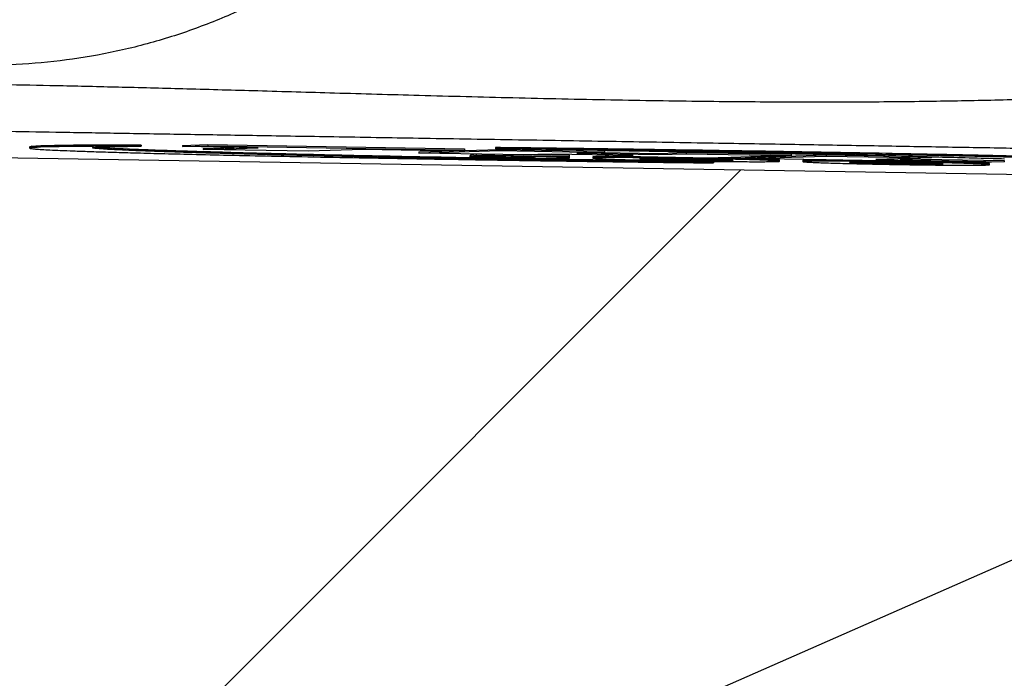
# Model space of a CAD drawing. Extents: x 0 to 594, y 0 to 420.
# Tile 8 of 67: x 65 to 79, y 279 to 288. Entities that reach past the tile are written whole.
import ezdxf

# ---------------------------------------------------------------- set-up
doc = ezdxf.new("R2010")
doc.units = 0
doc.header["$LTSCALE"] = 32.67
doc.linetypes.add('PHANTOM', pattern=[0.8, 0.45, -0.05, 0.1, -0.05, 0.1, -0.05])
doc.layers.get('0').update_dxf_attribs({"linetype": 'CONTINUOUS'})
for name, color, linetype in [('CRV', 7, 'CONTINUOUS'), ('DRIV_DIM', 7, 'CONTINUOUS'), ('PARAM_DIM', 7, 'CONTINUOUS')]:
    doc.layers.add(name, color=color, linetype=linetype)
doc.styles.get("Standard").update_dxf_attribs({"font": 'txt', "width": 0.8})
doc.dimstyles.new('DIMSTYLE_5', dxfattribs={"dimtxt": 3.8, "dimasz": 1.8, "dimexe": 0.18, "dimexo": 0.0625, "dimgap": 0.09, "dimtad": 1, "dimdec": 3, "dimlfac": 6, "dimtxsty": 'STANDARD', "dimblk": 'OPEN', "dimblk1": 'OPEN', "dimblk2": 'OPEN', "dimcen": 0.09, "dimazin": 3, "dimtp": 0.001, "dimtm": 0.001, "dimtfac": 1, "dimtdec": 3, "dimtofl": 0, "dimtmove": 0, "dimatfit": 3, "dimtolj": 1})
doc.dimstyles.new('DIMSTYLE_8', dxfattribs={"dimtxt": 3.8, "dimasz": 1.8, "dimexe": 0.18, "dimexo": 0.0625, "dimgap": 0.09, "dimtad": 1, "dimlfac": 6, "dimtxsty": 'STANDARD', "dimblk": 'OPEN', "dimblk1": 'OPEN', "dimblk2": 'OPEN', "dimcen": 0.09, "dimazin": 3, "dimtp": 0.01, "dimtm": 0.01, "dimtfac": 1, "dimtofl": 0, "dimtmove": 0, "dimatfit": 3, "dimtolj": 1})

# ---------------------------------------------------------------- blocks, each defined once
blk = doc.blocks.new('_OPEN')
at = {"color": 0, "linetype": 'BYBLOCK'}
for p, q in [((0, 0), (-1, 0.342)), ((-1, -0.342), (0, 0)), ((-1, 0), (0, 0))]:
    blk.add_line(p, q, dxfattribs=at)
blk = doc.blocks.new('*D32')
at = {"layer": 'DRIV_DIM', "color": 2, "linetype": 'CONTINUOUS'}
for p, q in [((114.653, 296.493), (78.025, 242.085)), ((98.081, 271.877), (114.653, 296.493)), ((98.081, 271.877), (98.081, 271.877))]:
    blk.add_line(p, q, dxfattribs=at)
at = {"layer": 'DRIV_DIM', "color": 2, "linetype": 'CONTINUOUS', "xscale": 1.8, "yscale": 1.8, "zscale": 1.8, "rotation": 56.051714}
blk.add_blockref('_OPEN', (98.081, 271.877), dxfattribs=at)
blk = doc.blocks.new('*D38')
at = {"layer": 'PARAM_DIM', "color": 2, "linetype": 'CONTINUOUS'}
blk.add_line((38.367, 262.954), (114.653, 296.493), dxfattribs=at)
at = {"layer": 'PARAM_DIM', "color": 2, "linetype": 'CONTINUOUS', "xscale": 1.8, "yscale": 1.8, "zscale": 1.8, "rotation": 203.732701}
blk.add_blockref('_OPEN', (38.367, 262.954), dxfattribs=at)

msp = doc.modelspace()

# ---------------------------------------------------------------- linework, layer by layer
at = {"color": 7, "linetype": 'CONTINUOUS'}
for p, q in [((31.16112, 286.99681), (81.14723, 286.16359)), ((64.68679, 286.59481), (64.68679, 286.57814)), ((66.28018, 286.62189), (66.28018, 286.60522)), ((66.87211, 286.61686), (67.23608, 286.62825)), ((66.87211, 286.61686), (66.87211, 286.60019)), ((66.87211, 286.60019), (67.23608, 286.61158)), ((67.95544, 286.58213), (66.87211, 286.60019)), ((67.16684, 286.57412), (67.60786, 286.58792)), ((67.23608, 286.62825), (67.23608, 286.61158)), ((67.23608, 286.62825), (70.90275, 286.56713)), ((67.23608, 286.61158), (70.90275, 286.55046)), ((71.34403, 286.58577), (71.34403, 286.5691)), ((67.16684, 286.55745), (67.95544, 286.58213)), ((67.16684, 286.57412), (67.16684, 286.55745)), ((68.66684, 286.53245), (67.16684, 286.55745)), ((69.45544, 286.55712), (68.66684, 286.53245)), ((70.53878, 286.53907), (69.45544, 286.55712)), ((70.25018, 286.52272), (71.40275, 286.55879)), ((70.25018, 286.50605), (71.40275, 286.54212)), ((70.25018, 286.52272), (70.25018, 286.50605)), ((71.75018, 286.48105), (70.25018, 286.50605)), ((70.90275, 286.55046), (70.53878, 286.53907)), ((70.90275, 286.56713), (70.90275, 286.55046)), ((70.98243, 286.44705), (70.98243, 286.47245)), ((70.98608, 286.48136), (71.04083, 286.49287)), ((70.98608, 286.46469), (71.06941, 286.48221)), ((70.98608, 286.48136), (70.98608, 286.46469)), ((71.40275, 286.45774), (70.98608, 286.46469)), ((71.06941, 286.4924), (71.06941, 286.48221)), ((71.06941, 286.48221), (72.40275, 286.45999)), ((71.40275, 286.55879), (71.40275, 286.54212)), ((71.40275, 286.55879), (72.90275, 286.53379)), ((71.40275, 286.54212), (72.90275, 286.51712)), ((71.57775, 286.46501), (71.56417, 286.46216)), ((72.40275, 286.45126), (71.57775, 286.46501)), ((72.14448, 286.49339), (71.75018, 286.48105)), ((71.88544, 286.48528), (72.40275, 286.47666)), ((73.31114, 286.47394), (72.14448, 286.49339)), ((72.40275, 286.43526), (72.40275, 286.47666)), ((72.90275, 286.51712), (72.50845, 286.50478)), ((72.50845, 286.50478), (73.67511, 286.48533)), ((72.73608, 286.45219), (72.73608, 286.43552)), ((72.85603, 286.51566), (73.67511, 286.502)), ((72.90275, 286.53379), (72.90275, 286.51712)), ((72.91684, 286.47827), (72.96356, 286.47974)), ((72.91684, 286.47827), (72.91684, 286.4616)), ((72.91684, 286.4616), (73.31114, 286.47394)), ((74.41684, 286.4366), (72.91684, 286.4616)), ((73.67511, 286.502), (74.06941, 286.51434)), ((73.67511, 286.502), (73.67511, 286.48533)), ((73.67511, 286.48533), (74.06941, 286.49767)), ((74.06941, 286.51434), (74.06941, 286.49767)), ((74.06941, 286.51434), (75.56941, 286.48934)), ((74.06941, 286.49767), (75.56941, 286.47267)), ((75.56941, 286.47267), (74.41684, 286.4366)), ((74.91684, 286.44494), (76.06941, 286.48101)), ((74.91684, 286.42826), (76.06941, 286.46433)), ((74.91684, 286.44494), (74.91684, 286.42826)), ((75.56941, 286.48934), (75.56941, 286.47267)), ((76.06941, 286.48101), (76.06941, 286.46433)), ((76.06941, 286.48101), (77.42954, 286.45833)), ((76.06941, 286.46433), (77.56941, 286.43933)), ((77.56941, 286.456), (77.56941, 286.43933)), ((74.46146, 286.38289), (74.46146, 286.36622)), ((78.25018, 286.3727), (74.91684, 286.42826)), ((75.40275, 286.39107), (75.40275, 286.40774)), ((75.73608, 286.40218), (75.73608, 286.38551)), ((77.56941, 286.43933), (76.78081, 286.41465)), ((76.78081, 286.41465), (78.61415, 286.38409)), ((77.1284, 286.42553), (78.61415, 286.40076)), ((78.61415, 286.38409), (78.25018, 286.3727)), ((78.40275, 286.34106), (78.40275, 286.35773)), ((78.61415, 286.40076), (78.61415, 286.38409))]:
    msp.add_line(p, q, dxfattribs=at)
at = {"color": 9, "linetype": 'CONTINUOUS'}
msp.add_line((65.59732, 286.58581), (65.59732, 286.57827), dxfattribs=at)
for points, knots in [([(64.40511, 305.21804), (64.64493, 305.20902), (65.12513, 305.17109), (65.83906, 305.05477), (66.54229, 304.87938), (67.22857, 304.6463), (67.89277, 304.35736), (68.53062, 304.01453), (69.13804, 303.61998), (69.7108, 303.17642), (70.24482, 302.68697), (70.73645, 302.15504), (71.18235, 301.58422), (71.57948, 300.97843), (71.92508, 300.34183), (72.21678, 299.6788), (72.45258, 298.99391), (72.63086, 298.29184), (72.7504, 297.57741), (72.81038, 296.85555), (72.81038, 296.13119), (72.7504, 295.40933), (72.63086, 294.6949), (72.45258, 293.99283), (72.21678, 293.30794), (71.92508, 292.64491), (71.57948, 292.00831), (71.18236, 291.40252), (70.73646, 290.8317), (70.24483, 290.29976), (69.7108, 289.81032), (69.13805, 289.36675), (68.53063, 288.97221), (67.89278, 288.62938), (67.22858, 288.34044), (66.54231, 288.10735), (65.83907, 287.93196), (65.12514, 287.81564), (64.64494, 287.77771), (64.40511, 287.76869)], [0, 0, 0, 0, 0.02690045, 0.05391976, 0.08098908, 0.10804437, 0.13506519, 0.16208404, 0.18911934, 0.21615833, 0.24319105, 0.27022129, 0.29725364, 0.32428721, 0.35132014, 0.37835263, 0.40538516, 0.432418, 0.45945071, 0.48648347, 0.51351608, 0.54054884, 0.56758156, 0.59461439, 0.62164693, 0.64867941, 0.67571235, 0.70274592, 0.72977827, 0.75680851, 0.78384121, 0.81088019, 0.83791553, 0.86493444, 0.89195521, 0.91901034, 0.94607964, 0.97309914, 1, 1, 1, 1]), ([(64.40511, 287.48557), (64.65934, 287.48083), (65.19389, 287.46992), (66.03715, 287.45021), (66.96347, 287.42612), (67.97554, 287.39795), (69.08184, 287.36619), (70.29735, 287.33182), (71.61382, 287.29739), (72.96821, 287.26776), (74.26944, 287.24749), (75.46313, 287.23794), (76.55259, 287.23825), (77.56714, 287.24754), (78.52579, 287.26538), (79.43888, 287.29144), (80.31454, 287.32554), (80.88645, 287.354), (81.16733, 287.36958)], [0, 0, 0, 0, 0.04549512, 0.09565967, 0.15091496, 0.2112851, 0.27680705, 0.34893466, 0.42884762, 0.5124269, 0.59131593, 0.66168694, 0.72600457, 0.78623645, 0.8432134, 0.89755112, 0.94966803, 1, 1, 1, 1]), ([(64.39381, 286.81838), (64.64804, 286.81415), (65.18261, 286.80528), (66.02596, 286.79132), (66.9524, 286.77603), (67.96466, 286.75935), (69.07131, 286.74114), (70.28707, 286.72112), (71.60352, 286.69939), (72.95797, 286.67694), (74.25923, 286.65522), (75.453, 286.63514), (76.54209, 286.61666), (77.55614, 286.5993), (78.51419, 286.58274), (79.42654, 286.56682), (80.30134, 286.55138), (80.87279, 286.5412), (81.15344, 286.53616)], [0, 0, 0, 0, 0.0455059, 0.09568839, 0.15096028, 0.21134081, 0.27688316, 0.34905077, 0.42896194, 0.51252937, 0.5914975, 0.66188999, 0.72621532, 0.78644719, 0.84340768, 0.89770819, 0.94976198, 1, 1, 1, 1])]:
    msp.add_open_spline(points, degree=3, knots=knots, dxfattribs=at)
at = {"color": 7, "linetype": 'CONTINUOUS'}
for points, knots in [([(66.28018, 286.62189), (66.17948, 286.62188), (65.98913, 286.62169), (65.71931, 286.62081), (65.48046, 286.61944), (65.27108, 286.61737), (65.09165, 286.61522), (64.943, 286.61118), (64.82988, 286.61017), (64.74892, 286.60094), (64.70923, 286.60548), (64.68915, 286.59532), (64.68787, 286.59383)], [0, 0, 0, 0, 0.18955446, 0.3582947, 0.50786041, 0.63915882, 0.75232605, 0.84590705, 0.91819887, 0.9674217, 0.99403564, 1, 1, 1, 1]), ([(65.58683, 286.60334), (65.52978, 286.603), (65.41219, 286.60218), (65.24031, 286.60026), (65.07851, 286.59845), (64.93988, 286.59392), (64.82739, 286.59482), (64.75074, 286.58126), (64.70648, 286.59156), (64.6941, 286.5815)], [0, 0, 0, 0, 0.19160808, 0.39490058, 0.57740278, 0.73463699, 0.86185478, 0.95192077, 1, 1, 1, 1]), ([(65.58762, 286.58332), (65.58753, 286.58342), (65.58465, 286.58741), (65.59852, 286.58794), (65.60961, 286.58851)], [0, 0, 0, 0, 0.0265314, 1, 1, 1, 1]), ([(65.60961, 286.58851), (65.63674, 286.58991), (65.67029, 286.59446), (65.77242, 286.59728), (65.89947, 286.60089), (66.07592, 286.60343), (66.20662, 286.60469), (66.28018, 286.60522)], [0, 0, 0, 0, 0.082947, 0.2191777, 0.41311284, 0.67106547, 1, 1, 1, 1]), ([(66.28018, 286.60522), (66.2021, 286.60521), (66.04974, 286.60508), (65.8272, 286.60454), (65.68274, 286.60388), (65.61255, 286.60349)], [0, 0, 0, 0, 0.35085954, 0.68461527, 1, 1, 1, 1]), ([(67.16591, 286.52564), (67.10495, 286.52743), (66.93396, 286.53254), (66.67243, 286.54084), (66.39797, 286.55038), (66.17349, 286.55905), (65.99113, 286.56696), (65.84534, 286.57434), (65.73306, 286.58097), (65.6656, 286.58653), (65.63534, 286.58944), (65.63157, 286.58983)], [0, 0, 0, 0, 0.11913074, 0.33415955, 0.51111726, 0.65557224, 0.77297199, 0.86765789, 0.94073014, 0.99260106, 1, 1, 1, 1]), ([(72.90318, 286.56629), (72.77059, 286.56807), (72.44403, 286.57239), (71.92432, 286.57894), (71.53719, 286.58354), (71.34403, 286.58577)], [0, 0, 0, 0, 0.2551327, 0.62833717, 1, 1, 1, 1]), ([(64.68955, 286.57662), (64.68945, 286.57644), (64.68579, 286.5694), (64.73823, 286.57258), (64.7547, 286.56663), (64.77287, 286.56514)], [0, 0, 0, 0, 0.00905516, 0.35785792, 1, 1, 1, 1]), ([(64.77287, 286.56514), (64.80166, 286.56279), (64.86949, 286.55827), (64.98718, 286.55195), (65.13795, 286.54512), (65.32474, 286.53774), (65.552, 286.52975), (65.82483, 286.52107), (66.14845, 286.51168), (66.52791, 286.50154), (66.97101, 286.49057), (67.4881, 286.47867), (68.08902, 286.4658), (68.76588, 286.45231), (69.48631, 286.43891), (70.20303, 286.42642), (70.88429, 286.41525), (71.52382, 286.40531), (72.13374, 286.39632), (72.72611, 286.38801), (73.30903, 286.38026), (73.8866, 286.37298), (74.27015, 286.36842), (74.46146, 286.36622)], [0, 0, 0, 0, 0.00894246, 0.02104123, 0.03648654, 0.05566022, 0.07890937, 0.10688323, 0.14015985, 0.17913385, 0.22439096, 0.27737096, 0.33924722, 0.41045783, 0.4869434, 0.56230363, 0.63236391, 0.69786356, 0.76030392, 0.82119183, 0.88125864, 0.9407727, 1, 1, 1, 1]), ([(70.98195, 286.42187), (70.77018, 286.42582), (70.32958, 286.43426), (69.66111, 286.44786), (68.99543, 286.46233), (68.37835, 286.47672), (67.83635, 286.49033), (67.37499, 286.50281), (66.98594, 286.5142), (66.65969, 286.52459), (66.38786, 286.53408), (66.16406, 286.54276), (65.98244, 286.55069), (65.83835, 286.55806), (65.72854, 286.56462), (65.65201, 286.571), (65.61173, 286.57516), (65.59732, 286.57827)], [0, 0, 0, 0, 0.1179417, 0.24539146, 0.37231054, 0.48870927, 0.58910304, 0.67421238, 0.74570796, 0.80583843, 0.8559752, 0.8971672, 0.93055573, 0.95720167, 0.97751581, 0.99178947, 1, 1, 1, 1]), ([(70.98227, 286.43853), (70.79877, 286.44195), (70.38877, 286.44979), (69.74921, 286.46269), (69.0788, 286.47713), (68.44781, 286.49172), (67.8872, 286.50567), (67.46898, 286.51691), (67.23785, 286.52353), (67.16591, 286.52564)], [0, 0, 0, 0, 0.14422911, 0.32227003, 0.50272584, 0.67121153, 0.81828553, 0.94343711, 1, 1, 1, 1]), ([(70.98243, 286.44705), (71.03268, 286.44591), (71.13688, 286.44368), (71.29618, 286.44062), (71.45964, 286.43785), (71.62088, 286.43545), (71.7738, 286.43352), (71.91312, 286.4321), (72.03553, 286.43117), (72.1392, 286.43075), (72.22537, 286.43064), (72.29103, 286.43118), (72.34613, 286.43136), (72.37032, 286.43324), (72.40012, 286.43284), (72.39966, 286.43414)], [0, 0, 0, 0, 0.10642251, 0.22069219, 0.33736734, 0.45256644, 0.56214573, 0.66117516, 0.74763509, 0.82116127, 0.88123541, 0.92854743, 0.96424666, 0.9880477, 1, 1, 1, 1]), ([(71.88847, 286.44245), (71.87757, 286.44196), (71.86447, 286.4421), (71.82935, 286.44168), (71.79019, 286.44178), (71.74228, 286.44196), (71.68815, 286.44237), (71.62783, 286.44296), (71.56279, 286.44372), (71.4944, 286.44466), (71.42392, 286.44574), (71.35252, 286.44695), (71.28168, 286.44828), (71.2131, 286.44968), (71.14824, 286.45114), (71.08803, 286.45262), (71.03441, 286.4541), (71.00091, 286.45515), (70.98579, 286.45566)], [0, 0, 0, 0, 0.02536123, 0.06169372, 0.10659615, 0.15927543, 0.21961474, 0.28689276, 0.35957915, 0.43577518, 0.514158, 0.59383517, 0.67304402, 0.74960719, 0.82174579, 0.88862152, 0.94974122, 1, 1, 1, 1]), ([(71.40275, 286.45774), (71.42727, 286.45734), (71.47502, 286.4565), (71.54457, 286.45516), (71.60985, 286.45379), (71.67039, 286.4524), (71.72569, 286.45101), (71.77489, 286.44964), (71.81735, 286.44829), (71.85079, 286.44711), (71.87167, 286.44611), (71.87933, 286.44574)], [0, 0, 0, 0, 0.1543049, 0.30052196, 0.43777324, 0.56515366, 0.68160983, 0.78571114, 0.87535486, 0.94753963, 1, 1, 1, 1]), ([(72.90296, 286.54962), (72.76697, 286.55145), (72.43871, 286.55578), (71.93868, 286.56208), (71.57463, 286.56642), (71.40286, 286.56842)], [0, 0, 0, 0, 0.27196795, 0.65648156, 1, 1, 1, 1]), ([(71.9026, 286.45493), (71.90209, 286.45495), (71.86629, 286.45581), (71.79308, 286.45751), (71.68078, 286.4599), (71.60377, 286.46141), (71.56417, 286.46216)], [0, 0, 0, 0, 0.00457267, 0.3173641, 0.64898039, 1, 1, 1, 1]), ([(71.87933, 286.44574), (71.88422, 286.44551), (71.89064, 286.4452), (71.90218, 286.44408), (71.90252, 286.44373), (71.9025, 286.44368)], [0, 0, 0, 0, 0.65686989, 0.95048262, 1, 1, 1, 1]), ([(72.38946, 286.43761), (72.37784, 286.44023), (72.35788, 286.43879), (72.31096, 286.4429), (72.25142, 286.44456), (72.17638, 286.44745), (72.09127, 286.44997), (71.99887, 286.45255), (71.93523, 286.45414), (71.9026, 286.45493)], [0, 0, 0, 0, 0.05743506, 0.14815953, 0.27388701, 0.43102059, 0.60800601, 0.79899193, 1, 1, 1, 1]), ([(73.40274, 286.44079), (73.38315, 286.44095), (73.31511, 286.4415), (73.205, 286.44216), (73.07921, 286.44258), (72.97406, 286.44231), (72.88847, 286.44215), (72.82529, 286.44022), (72.77567, 286.44119), (72.75736, 286.43652), (72.74504, 286.43756)], [0, 0, 0, 0, 0.0893715, 0.3103252, 0.502281, 0.66266573, 0.79104588, 0.88949006, 0.95871388, 1, 1, 1, 1]), ([(72.91686, 286.45878), (72.91012, 286.45871), (72.88036, 286.45833), (72.83493, 286.45699), (72.78068, 286.4583), (72.7604, 286.453), (72.74649, 286.45438)], [0, 0, 0, 0, 0.11901281, 0.52693476, 0.82035413, 1, 1, 1, 1]), ([(72.90294, 286.5464), (72.94787, 286.54569), (73.18391, 286.54196), (73.44148, 286.53775), (73.65413, 286.53417), (73.67566, 286.53381)], [0, 0, 0, 0, 0.17441094, 0.91641631, 1, 1, 1, 1]), ([(74.06969, 286.5331), (73.93548, 286.5351), (73.60461, 286.53994), (73.2157, 286.54539), (72.961, 286.54884), (72.90296, 286.54962)], [0, 0, 0, 0, 0.34508917, 0.85076385, 1, 1, 1, 1]), ([(77.57008, 286.48902), (77.41506, 286.49218), (77.01297, 286.50015), (76.36593, 286.51224), (75.64528, 286.52484), (74.95767, 286.53616), (74.31096, 286.54623), (73.6942, 286.55535), (73.22827, 286.56189), (72.96639, 286.56544), (72.90318, 286.56629)], [0, 0, 0, 0, 0.0996534, 0.25848799, 0.4159513, 0.56291117, 0.70050231, 0.83166147, 0.9593723, 1, 1, 1, 1]), ([(73.06716, 286.45912), (73.04018, 286.45912), (72.99018, 286.45904), (72.9398, 286.45901), (72.91686, 286.45878)], [0, 0, 0, 0, 0.5398726, 1, 1, 1, 1]), ([(74.06963, 286.52705), (74.11253, 286.5263), (74.35976, 286.52196), (74.8235, 286.51355), (75.2806, 286.5048), (75.53335, 286.49978), (75.56961, 286.49906)], [0, 0, 0, 0, 0.08578633, 0.49447268, 0.92748072, 1, 1, 1, 1]), ([(75.56974, 286.50932), (75.3485, 286.51306), (74.91589, 286.52015), (74.41587, 286.52792), (74.1371, 286.5321), (74.06969, 286.5331)], [0, 0, 0, 0, 0.44248483, 0.86519741, 1, 1, 1, 1]), ([(76.06957, 286.48886), (76.09579, 286.48831), (76.34993, 286.48298), (76.81291, 286.47292), (77.28677, 286.46186), (77.5327, 286.45585), (77.56981, 286.45493)], [0, 0, 0, 0, 0.05241901, 0.50819448, 0.92578569, 1, 1, 1, 1]), ([(77.56974, 286.47236), (77.39781, 286.47586), (76.97893, 286.48414), (76.47893, 286.49343), (76.15087, 286.49927), (76.06976, 286.5007)], [0, 0, 0, 0, 0.34388222, 0.83777955, 1, 1, 1, 1]), ([(81.03147, 286.37026), (81.00305, 286.37258), (80.93558, 286.37706), (80.81823, 286.38337), (80.66739, 286.3902), (80.48049, 286.39758), (80.25306, 286.40558), (79.98003, 286.41426), (79.6562, 286.42366), (79.27655, 286.4338), (78.83319, 286.44478), (78.31569, 286.45668), (77.8862, 286.46588), (77.62795, 286.47118), (77.56974, 286.47236)], [0, 0, 0, 0, 0.02469688, 0.0585623, 0.10180074, 0.15548047, 0.2205823, 0.29892307, 0.39209763, 0.50119792, 0.62789041, 0.77625155, 0.94957293, 1, 1, 1, 1]), ([(77.56981, 286.45493), (77.71274, 286.45141), (78.00832, 286.44393), (78.35668, 286.4345), (78.56212, 286.4286), (78.61492, 286.42706)], [0, 0, 0, 0, 0.41026652, 0.84842786, 1, 1, 1, 1]), ([(81.03262, 286.38684), (81.0016, 286.38938), (80.92908, 286.39414), (80.80487, 286.4007), (80.64958, 286.40762), (80.46272, 286.4149), (80.2412, 286.42263), (79.97943, 286.43093), (79.66956, 286.43995), (79.30297, 286.44979), (78.86944, 286.46058), (78.35844, 286.4724), (77.91654, 286.48191), (77.64398, 286.48752), (77.57008, 286.48902)], [0, 0, 0, 0, 0.0269561, 0.06293384, 0.10771111, 0.1615664, 0.22488088, 0.29966126, 0.38836539, 0.49334416, 0.61723687, 0.76391357, 0.93598641, 1, 1, 1, 1]), ([(71.40226, 286.43084), (71.29042, 286.43285), (71.15042, 286.43541), (71.01042, 286.43801), (70.98227, 286.43853)], [0, 0, 0, 0, 0.7988676, 1, 1, 1, 1]), ([(74.46146, 286.36622), (74.27365, 286.36873), (73.89799, 286.37392), (73.33337, 286.3822), (72.76548, 286.391), (72.1898, 286.40041), (71.59897, 286.41057), (71.19922, 286.41782), (70.99511, 286.42162)], [0, 0, 0, 0, 0.16253622, 0.32511441, 0.48864698, 0.65401822, 0.82333841, 1, 1, 1, 1]), ([(72.40243, 286.41363), (72.34695, 286.41454), (72.10072, 286.41863), (71.76733, 286.42434), (71.48942, 286.42928), (71.40226, 286.43084)], [0, 0, 0, 0, 0.16639315, 0.73856033, 1, 1, 1, 1]), ([(72.39966, 286.43414), (72.39964, 286.43418), (72.39912, 286.43507), (72.39389, 286.43661), (72.38946, 286.43761)], [0, 0, 0, 0, 0.04700251, 1, 1, 1, 1]), ([(73.40236, 286.39791), (73.38639, 286.39815), (73.18474, 286.40118), (72.9625, 286.40462), (72.75623, 286.4079), (72.73564, 286.40823)], [0, 0, 0, 0, 0.07184475, 0.90733543, 1, 1, 1, 1]), ([(72.73608, 286.43552), (72.73608, 286.43243), (72.75497, 286.43451), (72.7757, 286.42851), (72.82529, 286.42785), (72.88852, 286.4238), (72.97411, 286.42079), (73.07928, 286.41701), (73.20512, 286.41324), (73.31494, 286.41024), (73.38268, 286.40853), (73.40194, 286.40805)], [0, 0, 0, 0, 0.01388855, 0.0547495, 0.12317293, 0.22046246, 0.34723221, 0.50556234, 0.69510101, 0.91330996, 1, 1, 1, 1]), ([(73.40194, 286.40805), (73.43681, 286.40718), (73.53133, 286.40491), (73.68915, 286.40144), (73.87684, 286.39772), (74.0696, 286.39431), (74.26234, 286.3913), (74.39034, 286.38956), (74.45362, 286.38878)], [0, 0, 0, 0, 0.09950204, 0.26961777, 0.45024968, 0.63489567, 0.8194922, 1, 1, 1, 1]), ([(74.46146, 286.38289), (74.27718, 286.38535), (73.92415, 286.39023), (73.57112, 286.39538), (73.40236, 286.39791)], [0, 0, 0, 0, 0.52197871, 1, 1, 1, 1]), ([(74.73607, 286.41856), (74.70147, 286.41942), (74.60723, 286.42168), (74.44968, 286.42515), (74.26199, 286.42887), (74.06922, 286.43228), (73.87649, 286.43529), (73.68887, 286.43783), (73.53144, 286.43961), (73.43728, 286.44049), (73.40274, 286.44079)], [0, 0, 0, 0, 0.07787306, 0.21205817, 0.35453831, 0.50018471, 0.64579209, 0.78817434, 0.92230988, 1, 1, 1, 1]), ([(73.40275, 286.42441), (73.40275, 286.4268), (73.41767, 286.42419), (73.42478, 286.42608), (73.43097, 286.42687)], [0, 0, 0, 0, 0.25240661, 1, 1, 1, 1]), ([(74.46157, 286.39851), (74.43751, 286.39864), (74.38003, 286.39907), (74.28687, 286.39999), (74.18022, 286.40136), (74.06944, 286.40306), (73.95867, 286.40505), (73.85204, 286.40724), (73.75261, 286.40957), (73.66266, 286.41192), (73.58504, 286.4144), (73.52046, 286.41635), (73.47207, 286.41927), (73.43365, 286.41935), (73.41762, 286.42415), (73.40275, 286.422), (73.40275, 286.42441)], [0, 0, 0, 0, 0.06814736, 0.16267549, 0.26388403, 0.37018869, 0.4764314, 0.57760081, 0.67221863, 0.75813123, 0.83223228, 0.89265974, 0.93967165, 0.9731038, 0.99319668, 1, 1, 1, 1]), ([(73.43097, 286.42687), (73.4413, 286.42819), (73.47207, 286.42723), (73.52044, 286.42854), (73.58504, 286.42834), (73.66266, 286.42823), (73.75256, 286.42758), (73.85196, 286.4266), (73.95861, 286.42523), (74.06939, 286.42353), (74.18016, 286.42154), (74.28679, 286.41935), (74.38622, 286.41702), (74.47617, 286.41467), (74.55379, 286.41219), (74.61837, 286.41024), (74.66676, 286.40731), (74.6975, 286.40726), (74.70784, 286.40558)], [0, 0, 0, 0, 0.02768728, 0.06662363, 0.11675588, 0.17821229, 0.249381, 0.32778767, 0.41173541, 0.49991015, 0.5880335, 0.67194879, 0.75042984, 0.82169032, 0.88315367, 0.93327543, 0.9722696, 1, 1, 1, 1]), ([(74.44883, 286.41526), (74.43067, 286.41537), (74.37926, 286.41576), (74.29158, 286.41661), (74.18332, 286.41798), (74.06955, 286.41973), (73.95576, 286.42178), (73.84744, 286.42401), (73.75966, 286.42609), (73.7082, 286.42741), (73.68999, 286.42791)], [0, 0, 0, 0, 0.0718119, 0.20310491, 0.34669552, 0.49975266, 0.65287052, 0.79659312, 0.92800947, 1, 1, 1, 1]), ([(74.46153, 286.38868), (74.51851, 286.38798), (74.62962, 286.38673), (74.78919, 286.3853), (74.93383, 286.38443), (75.05962, 286.38401), (75.16477, 286.38428), (75.25035, 286.38444), (75.31354, 286.38637), (75.36316, 286.38539), (75.38147, 286.39007), (75.39378, 286.38903)], [0, 0, 0, 0, 0.18336952, 0.35753944, 0.51342523, 0.64885261, 0.76200617, 0.85258008, 0.92203376, 0.97087209, 1, 1, 1, 1]), ([(74.70786, 286.39972), (74.69753, 286.3984), (74.66676, 286.39936), (74.61839, 286.39805), (74.55379, 286.39825), (74.50018, 286.39833), (74.4678, 286.39848), (74.46157, 286.39851)], [0, 0, 0, 0, 0.14356454, 0.34545797, 0.60540456, 0.9240694, 1, 1, 1, 1]), ([(74.73687, 286.43521), (74.68348, 286.43654), (74.61359, 286.43819), (74.5437, 286.43974), (74.5272, 286.4401)], [0, 0, 0, 0, 0.76388976, 1, 1, 1, 1]), ([(74.70784, 286.40558), (74.71406, 286.40458), (74.72121, 286.40244), (74.73608, 286.40458), (74.73608, 286.40218)], [0, 0, 0, 0, 0.74705282, 1, 1, 1, 1]), ([(74.73608, 286.40218), (74.73608, 286.39979), (74.72116, 286.4024), (74.71405, 286.40051), (74.70786, 286.39972)], [0, 0, 0, 0, 0.25240661, 1, 1, 1, 1]), ([(74.91599, 286.41379), (74.87554, 286.41493), (74.81558, 286.41656), (74.75561, 286.41808), (74.73607, 286.41856)], [0, 0, 0, 0, 0.67433655, 1, 1, 1, 1]), ([(74.90835, 286.43068), (74.85666, 286.43213), (74.79951, 286.43364), (74.74235, 286.43508), (74.73687, 286.43521)], [0, 0, 0, 0, 0.90409852, 1, 1, 1, 1]), ([(75.39379, 286.39341), (75.38152, 286.39276), (75.36313, 286.39808), (75.31354, 286.39873), (75.25031, 286.40279), (75.16472, 286.4058), (75.05955, 286.40957), (74.97418, 286.41214), (74.92403, 286.41356), (74.91599, 286.41379)], [0, 0, 0, 0, 0.05695875, 0.15233862, 0.28795685, 0.46466947, 0.68537617, 0.94958648, 1, 1, 1, 1]), ([(75.40275, 286.40774), (75.40275, 286.41131), (75.38119, 286.40855), (75.35814, 286.41535), (75.30394, 286.41583), (75.23606, 286.4201), (75.15542, 286.42283), (75.09864, 286.42481), (75.07166, 286.42571)], [0, 0, 0, 0, 0.03226374, 0.12483754, 0.27592362, 0.48591256, 0.75561562, 1, 1, 1, 1]), ([(75.73608, 286.38551), (75.73608, 286.38243), (75.75497, 286.3845), (75.7757, 286.3785), (75.82529, 286.37785), (75.88852, 286.3738), (75.97411, 286.37078), (76.07928, 286.36701), (76.20512, 286.36323), (76.31494, 286.36024), (76.38268, 286.35852), (76.40194, 286.35804)], [0, 0, 0, 0, 0.01388855, 0.0547495, 0.12317293, 0.22046246, 0.34723221, 0.50556234, 0.69510101, 0.91330996, 1, 1, 1, 1]), ([(76.40274, 286.39078), (76.38315, 286.39095), (76.31511, 286.39149), (76.205, 286.39216), (76.07921, 286.39258), (75.97406, 286.39231), (75.88847, 286.39214), (75.82529, 286.39021), (75.77567, 286.39119), (75.75736, 286.38651), (75.74504, 286.38755)], [0, 0, 0, 0, 0.0893715, 0.3103252, 0.502281, 0.66266573, 0.79104588, 0.88949006, 0.95871388, 1, 1, 1, 1]), ([(76.06716, 286.40912), (76.04018, 286.40911), (75.98342, 286.40903), (75.90278, 286.40898), (75.83493, 286.40698), (75.78068, 286.40829), (75.7604, 286.403), (75.74649, 286.40437)], [0, 0, 0, 0, 0.25269777, 0.53137583, 0.74836205, 0.90444084, 1, 1, 1, 1]), ([(76.40194, 286.35804), (76.43681, 286.35717), (76.53133, 286.35491), (76.68915, 286.35143), (76.87684, 286.34772), (77.0696, 286.34431), (77.26234, 286.34129), (77.44996, 286.33875), (77.62699, 286.33675), (77.78919, 286.3353), (77.93383, 286.33442), (78.05962, 286.334), (78.16477, 286.33427), (78.25035, 286.33443), (78.31354, 286.33637), (78.36316, 286.33539), (78.38147, 286.34006), (78.39378, 286.33902)], [0, 0, 0, 0, 0.052538, 0.14236069, 0.23773602, 0.33523083, 0.43269951, 0.52800931, 0.61779882, 0.69931421, 0.77227221, 0.83565523, 0.88861361, 0.93100421, 0.96351007, 0.98636749, 1, 1, 1, 1]), ([(77.73607, 286.36855), (77.70147, 286.36942), (77.60723, 286.37168), (77.44968, 286.37514), (77.26199, 286.37886), (77.06922, 286.38227), (76.87649, 286.38528), (76.68887, 286.38782), (76.53144, 286.38961), (76.43728, 286.39049), (76.40274, 286.39078)], [0, 0, 0, 0, 0.07787306, 0.21205817, 0.35453831, 0.50018471, 0.64579209, 0.78817434, 0.92230988, 1, 1, 1, 1]), ([(76.40275, 286.3744), (76.40275, 286.37679), (76.41767, 286.37418), (76.42478, 286.37607), (76.43097, 286.37686)], [0, 0, 0, 0, 0.25240661, 1, 1, 1, 1]), ([(77.70786, 286.34971), (77.69753, 286.34839), (77.66676, 286.34935), (77.61839, 286.34805), (77.55379, 286.34825), (77.47617, 286.34835), (77.38626, 286.349), (77.28687, 286.34998), (77.18022, 286.35135), (77.06944, 286.35306), (76.95867, 286.35504), (76.85204, 286.35723), (76.75261, 286.35957), (76.66266, 286.36191), (76.58504, 286.36439), (76.52046, 286.36635), (76.47207, 286.36927), (76.43365, 286.36934), (76.41762, 286.37414), (76.40275, 286.372), (76.40275, 286.3744)], [0, 0, 0, 0, 0.02708308, 0.06516975, 0.114208, 0.17432329, 0.24393894, 0.32063459, 0.4027504, 0.48900096, 0.57520125, 0.65728532, 0.73405373, 0.80375914, 0.86388122, 0.9129092, 0.95105243, 0.97817769, 0.99448011, 1, 1, 1, 1]), ([(76.43097, 286.37686), (76.4413, 286.37818), (76.47207, 286.37723), (76.52044, 286.37853), (76.58504, 286.37833), (76.66266, 286.37822), (76.75256, 286.37757), (76.85196, 286.37659), (76.95861, 286.37522), (77.06939, 286.37352), (77.18016, 286.37153), (77.28679, 286.36934), (77.38622, 286.36701), (77.47617, 286.36466), (77.55379, 286.36218), (77.61837, 286.36023), (77.66676, 286.35731), (77.6975, 286.35725), (77.70784, 286.35558)], [0, 0, 0, 0, 0.02768728, 0.06662363, 0.11675588, 0.17821229, 0.249381, 0.32778767, 0.41173541, 0.49991015, 0.5880335, 0.67194879, 0.75042984, 0.82169032, 0.88315367, 0.93327543, 0.9722696, 1, 1, 1, 1]), ([(77.44883, 286.36525), (77.43067, 286.36536), (77.37926, 286.36575), (77.29158, 286.3666), (77.18332, 286.36798), (77.06955, 286.36972), (76.95576, 286.37177), (76.84744, 286.374), (76.75966, 286.37608), (76.7082, 286.3774), (76.68999, 286.3779)], [0, 0, 0, 0, 0.0718119, 0.20310491, 0.34669552, 0.49975266, 0.65287052, 0.79659312, 0.92800947, 1, 1, 1, 1]), ([(77.70784, 286.35558), (77.71406, 286.35457), (77.72121, 286.35243), (77.73608, 286.35458), (77.73608, 286.35217)], [0, 0, 0, 0, 0.74705282, 1, 1, 1, 1]), ([(77.73608, 286.35217), (77.73608, 286.34979), (77.72116, 286.35239), (77.71405, 286.35051), (77.70786, 286.34971)], [0, 0, 0, 0, 0.25240661, 1, 1, 1, 1]), ([(78.39379, 286.3434), (78.38152, 286.34275), (78.36313, 286.34807), (78.31354, 286.34873), (78.25031, 286.35278), (78.16472, 286.35579), (78.05955, 286.35957), (77.93371, 286.36334), (77.82362, 286.36634), (77.75561, 286.36807), (77.73607, 286.36855)], [0, 0, 0, 0, 0.041385, 0.11068596, 0.20922325, 0.33761884, 0.49797957, 0.68994909, 0.9109566, 1, 1, 1, 1]), ([(78.24214, 286.36941), (78.21267, 286.37088), (78.15542, 286.37282), (78.09864, 286.3748), (78.07166, 286.3757)], [0, 0, 0, 0, 0.52462488, 1, 1, 1, 1]), ([(78.40275, 286.35773), (78.40275, 286.3613), (78.38119, 286.35854), (78.35814, 286.36534), (78.30681, 286.36579), (78.27027, 286.36795), (78.25, 286.36901)], [0, 0, 0, 0, 0.06985015, 0.27026999, 0.59736736, 1, 1, 1, 1])]:
    msp.add_open_spline(points, degree=3, knots=knots, dxfattribs=at)
for points in [[(65.59726, 286.6034), (65.59378, 286.60338), (65.59031, 286.60336), (65.58683, 286.60334)], [(65.59132, 286.5806), (65.58969, 286.58148), (65.58831, 286.58246), (65.58762, 286.58332)], [(65.61255, 286.60349), (65.60745, 286.60346), (65.60236, 286.60343), (65.59726, 286.6034)], [(64.6941, 286.5815), (64.69223, 286.57998), (64.69044, 286.57815), (64.68955, 286.57662)], [(65.59732, 286.57827), (65.59545, 286.57868), (65.59322, 286.57957), (65.59132, 286.5806)], [(70.98632, 286.47232), (70.98502, 286.47236), (70.98373, 286.47241), (70.98243, 286.47245)], [(70.98579, 286.45566), (70.98467, 286.4557), (70.98355, 286.45574), (70.98243, 286.45578)], [(71.34403, 286.5691), (71.36365, 286.56883), (71.38326, 286.56857), (71.40288, 286.56831)], [(71.40286, 286.56842), (71.38325, 286.56864), (71.36364, 286.56887), (71.34403, 286.5691)], [(71.9025, 286.44368), (71.9023, 286.44316), (71.89453, 286.44272), (71.88847, 286.44245)], [(72.74649, 286.45438), (72.74166, 286.45485), (72.73608, 286.45574), (72.73608, 286.45219)], [(73.67566, 286.53381), (73.80699, 286.5316), (73.93831, 286.52934), (74.06963, 286.52705)], [(75.56961, 286.49906), (75.73627, 286.49574), (75.90292, 286.49234), (76.06957, 286.48886)], [(75.58383, 286.50908), (75.57914, 286.50916), (75.57444, 286.50924), (75.56974, 286.50932)], [(76.06976, 286.5007), (75.90778, 286.50356), (75.74581, 286.50635), (75.58383, 286.50908)], [(70.99511, 286.42162), (70.99072, 286.4217), (70.98633, 286.42179), (70.98195, 286.42187)], [(72.73564, 286.40823), (72.62457, 286.41), (72.5135, 286.4118), (72.40243, 286.41363)], [(72.74504, 286.43756), (72.74088, 286.43791), (72.73608, 286.43858), (72.73608, 286.43552)], [(74.45362, 286.38878), (74.45626, 286.38875), (74.45889, 286.38871), (74.46153, 286.38868)], [(74.91691, 286.43044), (74.91406, 286.43052), (74.9112, 286.4306), (74.90835, 286.43068)], [(75.39378, 286.38903), (75.39795, 286.38868), (75.40275, 286.388), (75.40275, 286.39107)], [(75.40275, 286.39107), (75.40275, 286.39416), (75.39796, 286.39363), (75.39379, 286.39341)], [(75.74649, 286.40437), (75.74166, 286.40485), (75.73608, 286.40573), (75.73608, 286.40218)], [(75.74504, 286.38755), (75.74088, 286.3879), (75.73608, 286.38858), (75.73608, 286.38551)], [(78.25, 286.36901), (78.24738, 286.36914), (78.24476, 286.36928), (78.24214, 286.36941)], [(78.39378, 286.33902), (78.39795, 286.33867), (78.40275, 286.338), (78.40275, 286.34106)], [(78.40275, 286.34106), (78.40275, 286.34415), (78.39796, 286.34362), (78.39379, 286.3434)]]:
    msp.add_open_spline(points, degree=3, dxfattribs=at)
at = {"layer": 'CRV', "color": 2, "linetype": 'CONTINUOUS'}
msp.add_line((42.83361, 254.25271), (74.84946, 286.26857), dxfattribs=at)
at = {"layer": 'CRV', "color": 2, "linetype": 'PHANTOM'}
msp.add_arc((114.65275, 296.49336), 83.33333, 186.5520105, 305, dxfattribs=at)

# ---------------------------------------------------------------- dimensions: what is measured, and where the dimension line sits
at = {"layer": 'DRIV_DIM', "color": 2, "linetype": 'CONTINUOUS'}
dim = msp.add_radius_dim(center=(114.65275, 296.49336), mpoint=(98.08091, 271.87671), text='(<>)', dimstyle='DIMSTYLE_5', dxfattribs=at)
dim.commit()
dim.dimension.update_dxf_attribs({"geometry": '*D32', "text_midpoint": (77.23704, 242.61531), "dimtype": 164})
at = {"layer": 'PARAM_DIM', "color": 2, "linetype": 'CONTINUOUS'}
dim = msp.add_radius_dim(center=(114.65275, 296.49336), mpoint=(38.36666, 262.95417), dimstyle='DIMSTYLE_8', dxfattribs=at)
dim.commit()
dim.dimension.update_dxf_attribs({"geometry": '*D38', "text_midpoint": (46.66407, 267.63989), "dimtype": 164})

doc.saveas('drawing.dxf')
